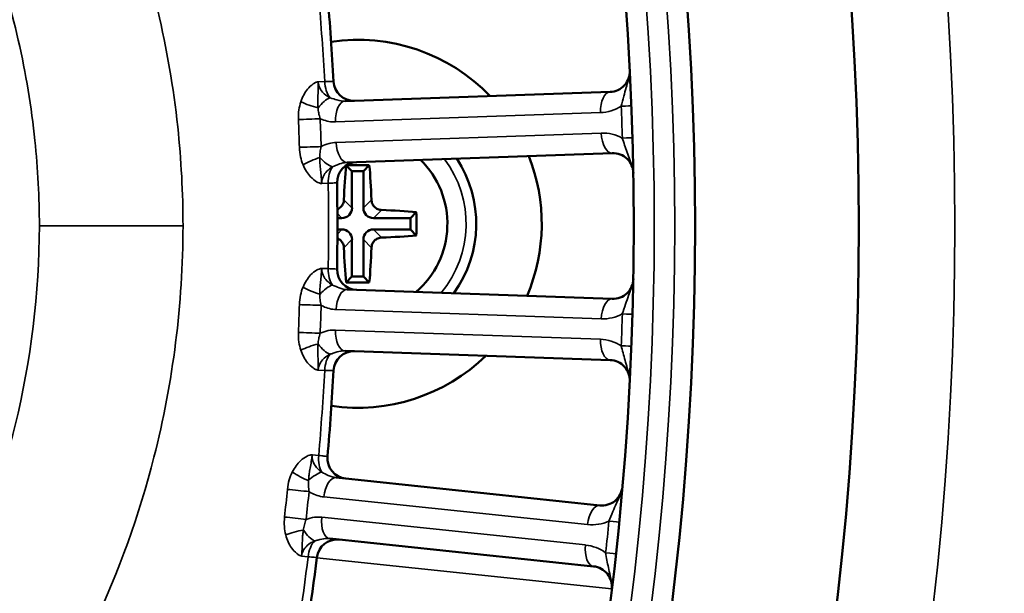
# Model space of a CAD drawing. Header units: inches. Extents: x 0 to 93.5, y 0 to 66.1.
# Tile 42 of 256: x 35.8 to 37.7, y 36.5 to 37.6. Entities that reach past the tile are written whole.
import ezdxf

# ---------------------------------------------------------------- set-up
doc = ezdxf.new("R2010")
doc.units = ezdxf.units.IN
doc.header["$LTSCALE"] = 4
doc.header["$MEASUREMENT"] = 0
for name, color, linetype, lineweight in [('Dimension (ANSI)', 7, 'Continuous', 25), ('Visible (ANSI)', 7, 'Continuous', 50), ('Visible Narrow (ANSI)', 7, 'Continuous', 35)]:
    doc.layers.add(name, color=color, linetype=linetype, lineweight=lineweight)
doc.styles.add('Note Text (ANSI)', font='arial.ttf')
doc.dimstyles.new('Default (ANSI)', dxfattribs={"dimscale": 4, "dimtxt": 0.24, "dimasz": 0.098425, "dimexe": 0.125, "dimexo": 0.0625, "dimgap": 0.031496, "dimtad": 0, "dimtih": 1, "dimtoh": 1, "dimrnd": 1e-08, "dimzin": 4, "dimdsep": 46, "dimtxsty": 'Note Text (ANSI)', "dimcen": 0.09, "dimdle": 0.393701, "dimclrd": 256, "dimclre": 256, "dimclrt": 256, "dimadec": 0, "dimazin": 1, "dimtfac": 0.5, "dimtofl": 0, "dimtmove": 0, "dimatfit": 3, "dimfxl": 1, "dimtolj": 1, "dimtzin": 4, "dimlwd": -1, "dimlwe": -1, "dimarcsym": 0})

# ---------------------------------------------------------------- blocks, each defined once
blk = doc.blocks.new('*D15')
at = {"layer": 'Defpoints', "color": 0, "transparency": 16777216}
for p in [(20.917, 37.0205), (41.4682, 37.0205), (41.4682, 20.4817)]:
    blk.add_point(p, dxfattribs=at)
at = {"layer": 'Dimension (ANSI)', "transparency": 16777216}
for p, q in [((20.917, 36.7705), (20.917, 19.9817)), ((41.4682, 36.7705), (41.4682, 19.9817)), ((21.3107, 20.4817), (41.0745, 20.4817))]:
    blk.add_line(p, q, dxfattribs=at)
for points in [[(21.3107, 20.5473), (21.3107, 20.4161), (20.917, 20.4817)], [(41.0745, 20.5473), (41.0745, 20.4161), (41.4682, 20.4817)]]:
    blk.add_solid(points, dxfattribs=at)
at = {"layer": 'Dimension (ANSI)', "transparency": 16777216, "insert": (29.5611, 21.588), "char_height": 0.96, "attachment_point": 1, "style": 'Note Text (ANSI)'}
blk.add_mtext('\\A1;20.55', dxfattribs=at)

msp = doc.modelspace()

# ---------------------------------------------------------------- linework, layer by layer
at = {"layer": 'Visible (ANSI)'}
for p, q in [((36.8949, 37.4756), (36.3845, 37.4578)), ((36.3886, 37.3397), (36.899, 37.3576)), ((36.387, 37.334), (36.3979, 37.3231)), ((36.4312, 37.3345), (36.4199, 37.3231)), ((36.3979, 37.3231), (36.3979, 37.2521)), ((36.4199, 37.3231), (36.3979, 37.3231)), ((36.4199, 37.2521), (36.4199, 37.3231)), ((36.5218, 37.2439), (36.5104, 37.2326)), ((36.3784, 37.2326), (36.3697, 37.2326)), ((36.5104, 37.2326), (36.4393, 37.2326)), ((36.5104, 37.2106), (36.5104, 37.2326)), ((36.3698, 37.2106), (36.3784, 37.2106)), ((36.4393, 37.2106), (36.5104, 37.2106)), ((36.5218, 37.1993), (36.5104, 37.2106)), ((36.3979, 37.1912), (36.3979, 37.1201)), ((36.4199, 37.1201), (36.4199, 37.1912)), ((36.3866, 37.1087), (36.3979, 37.1201)), ((36.3979, 37.1201), (36.4199, 37.1201)), ((36.4312, 37.1087), (36.4199, 37.1201)), ((36.899, 37.0772), (36.3886, 37.095)), ((36.3845, 36.977), (36.8949, 36.9592)), ((36.8753, 36.6795), (36.3674, 36.7329)), ((36.355, 36.6154), (36.863, 36.562))]:
    msp.add_line(p, q, dxfattribs=at)
for radius in [8.189, 6.1811, 5.8661, 5.748]:
    msp.add_circle((31.1926, 37.2174), radius, dxfattribs=at)
for centre, radius, start, end in [((31.1926, 37.2174), 5.1772, 3.0811, 4.9189), ((36.4089, 37.2216), 0.3543, 43.9535, 98.325), ((36.8935, 37.5149), 0.0394, 272, 2.9879), ((36.4016, 37.4978), 0.0394, 183.0811, 272), ((36.4089, 37.2216), 0.3543, 336.9599, 21.5844), ((36.9004, 37.3182), 0.0394, 1.0121, 92), ((36.4085, 37.301), 0.0394, 92, 180.9189), ((36.4089, 37.2216), 0.1727, 310.5533, 45.453), ((36.4089, 37.2216), 0.2283, 324.1444, 33.3409), ((31.1926, 37.2174), 5.1772, 359.0811, 0.9189), ((36.4085, 37.1337), 0.0394, 179.0811, 268), ((36.9004, 37.1165), 0.0394, 268, 358.9879), ((36.4016, 36.937), 0.0394, 88, 176.9189), ((36.4089, 37.2216), 0.3543, 261.7678, 314.1832), ((36.8935, 36.9198), 0.0394, 357.0121, 88), ((31.1926, 37.2174), 5.1772, 355.0811, 356.9189), ((36.3899, 36.7701), 0.0394, 175.0811, 264), ((36.8794, 36.7186), 0.0394, 264, 354.9879), ((36.3693, 36.5743), 0.0394, 84, 172.9189), ((31.1926, 37.2174), 5.1772, 347.0811, 352.9189), ((36.8589, 36.5229), 0.0394, 353.0121, 84)]:
    msp.add_arc(centre, radius, start, end, dxfattribs=at)
for centre, major_axis, ratio, start_param, end_param in [((36.409, 37.2216), (0, -0.1969), 0.139173, 4.106579, 4.476393), ((36.4089, 37.3103), (-0.1753, 0), 0.139173, 4.584604, 4.833327), ((36.4088, 37.2216), (0, 0.1969), 0.139173, 4.948385, 5.32314), ((36.3781, 37.2524), (0.0142, -0.0142), 0.980815, 5.507472, 7.058898), ((36.4397, 37.2524), (-0.0142, -0.0142), 0.980815, 5.507472, 7.058898), ((36.4089, 37.2215), (-0.1969, 0), 0.139173, 4.101638, 4.476393), ((36.4976, 37.2216), (0, 0.1753), 0.139173, 4.584604, 4.840174), ((36.3781, 37.1908), (0.0142, 0.0142), 0.980815, 5.507472, 7.058898), ((36.4397, 37.1908), (-0.0142, 0.0142), 0.980815, 5.507472, 7.058898), ((36.4089, 37.2217), (0.1969, 0), 0.139173, 4.948385, 5.32314), ((36.409, 37.2216), (0, -0.1969), 0.139173, 4.948385, 5.32314), ((36.4088, 37.2216), (0, 0.1969), 0.139173, 4.101638, 4.476393), ((36.4089, 37.1329), (0.1753, 0), 0.139173, 4.584604, 4.840174)]:
    msp.add_ellipse(centre, major_axis=major_axis, ratio=ratio, start_param=start_param, end_param=end_param, dxfattribs=at)
for points, knots in [([(36.3824, 37.2676), (36.3823, 37.2653), (36.3817, 37.2628), (36.3797, 37.258), (36.3782, 37.2558), (36.3764, 37.2541), (36.3747, 37.2523), (36.3725, 37.2508), (36.3699, 37.2497), (36.3698, 37.2497), (36.3697, 37.2496)], [-0.0372591, -0.0372591, -0.0372591, -0.0372591, -0.01882443, -0.01882443, 0, 0, 0, 0.01882443, 0.01882443, 0.01992376, 0.01992376, 0.01992376, 0.01992376]), ([(36.4549, 37.2481), (36.4526, 37.2482), (36.45, 37.2488), (36.4453, 37.2508), (36.4431, 37.2523), (36.4414, 37.2541), (36.4396, 37.2558), (36.4381, 37.258), (36.436, 37.2628), (36.4355, 37.2653), (36.4354, 37.2676)], [-0.0372591, -0.0372591, -0.0372591, -0.0372591, -0.01882443, -0.01882443, 0, 0, 0, 0.01882443, 0.01882443, 0.0372591, 0.0372591, 0.0372591, 0.0372591]), ([(36.3697, 37.1936), (36.3698, 37.1935), (36.37, 37.1935), (36.3725, 37.1924), (36.3747, 37.1909), (36.3764, 37.1891), (36.3782, 37.1874), (36.3797, 37.1852), (36.3817, 37.1805), (36.3823, 37.1779), (36.3824, 37.1756)], [-0.01980484, -0.01980484, -0.01980484, -0.01980484, -0.01882443, -0.01882443, 0, 0, 0, 0.01882443, 0.01882443, 0.0372591, 0.0372591, 0.0372591, 0.0372591]), ([(36.4354, 37.1756), (36.4355, 37.1779), (36.436, 37.1805), (36.4381, 37.1852), (36.4396, 37.1874), (36.4414, 37.1891), (36.4431, 37.1909), (36.4453, 37.1924), (36.45, 37.1945), (36.4526, 37.195), (36.4549, 37.1951)], [-0.0372591, -0.0372591, -0.0372591, -0.0372591, -0.01882443, -0.01882443, 0, 0, 0, 0.01882443, 0.01882443, 0.0372591, 0.0372591, 0.0372591, 0.0372591])]:
    msp.add_open_spline(points, degree=3, knots=knots, dxfattribs=at)
at = {"layer": 'Visible Narrow (ANSI)'}
for p, q in [((36.3327, 37.4949), (36.3453, 37.4954)), ((36.3662, 37.4177), (36.8766, 37.4356)), ((36.8779, 37.3962), (36.3675, 37.3784)), ((36.3522, 37.2995), (36.3396, 37.2991)), ((36.3979, 37.2521), (36.3824, 37.2676)), ((36.4354, 37.2676), (36.4199, 37.2521)), ((36.3697, 37.2413), (36.3784, 37.2326)), ((36.4393, 37.2326), (36.4549, 37.2481)), ((35.7959, 37.2174), (36.0725, 37.2174)), ((36.3784, 37.2106), (36.3697, 37.2019)), ((36.4549, 37.1951), (36.4393, 37.2106)), ((36.3824, 37.1756), (36.3979, 37.1912)), ((36.4199, 37.1912), (36.4354, 37.1756)), ((36.3396, 37.1357), (36.3522, 37.1353)), ((36.3675, 37.0564), (36.8779, 37.0385)), ((36.8766, 36.9992), (36.3662, 37.017)), ((36.3453, 36.9394), (36.3327, 36.9398)), ((36.3213, 36.7769), (36.3339, 36.7756)), ((36.3437, 36.6958), (36.8516, 36.6424)), ((36.8475, 36.6032), (36.3396, 36.6566)), ((36.3134, 36.5806), (36.3008, 36.5819)), ((36.3302, 36.5784), (36.898, 36.5188))]:
    msp.add_line(p, q, dxfattribs=at)
for radius in [6.3662, 5.8268, 5.7874]:
    msp.add_circle((31.1926, 37.2174), radius, dxfattribs=at)
for centre, radius, start, end in [((31.1926, 37.2174), 5.1602, 3.0882, 4.9118), ((36.8738, 37.5143), 0.0787, 272, 302.6458), ((31.2123, 37.2181), 5.7087, 1.6921, 2.3079), ((36.8807, 37.3175), 0.0787, 61.3542, 92), ((36.4089, 37.2216), 0.2087, 320.4352, 36.6943), ((31.1926, 37.2174), 5.1602, 359.0882, 0.9118), ((36.8807, 37.1172), 0.0787, 268, 298.6458), ((31.2123, 37.2167), 5.7087, 357.6921, 358.3079), ((36.8738, 36.9205), 0.0787, 57.3542, 88), ((31.1926, 37.2174), 5.1602, 355.0882, 356.9118), ((36.8599, 36.7207), 0.0787, 264, 294.6458), ((31.2122, 37.2153), 5.7087, 353.6921, 354.3079), ((36.8393, 36.5249), 0.0787, 53.3542, 84), ((31.1926, 37.2174), 5.1602, 347.0882, 352.9118)]:
    msp.add_arc(centre, radius, start, end, dxfattribs=at)
for centre, major_axis, ratio, start_param, end_param in [((36.3677, 37.4966), (-0.0014, 0.0393), 0.5698, 1.581619, 2.512357), ((36.8962, 37.4363), (-0.0014, 0.0393), 0.5, 0, 1.570796), ((36.3216, 37.4577), (0.0374, -0.0124), 0.23794, 4.157155, 5.087893), ((36.3436, 37.432), (0.0227, 0.0322), 0.417627, 0.561295, 1.465687), ((36.3858, 37.4184), (-0.0014, 0.0393), 0.5, 0, 1.570796), ((36.8966, 37.4473), (0.0393, 0.0016), 0.003103, 5.235979, 6.283185), ((36.3169, 37.4232), (-0.0393, -0.0015), 0.001641, 0.971686, 2.094393), ((29.2323, 37.1489), (0.2848, -8.1562), 0.866025, 1.567514, 1.574079), ((29.2434, 37.1493), (-0.2861, 8.1917), 0.866025, 4.709107, 4.715671), ((36.8976, 37.3969), (0.0014, -0.0393), 0.5, 4.712389, 6.283185), ((36.3872, 37.3791), (0.0014, -0.0393), 0.5, 4.712389, 6.283185), ((36.8988, 37.3859), (0.0394, 0.0012), 0.003103, 0, 1.047206), ((36.3188, 37.3695), (0.0393, 0.0013), 0.001641, 1.0472, 2.169907), ((36.3259, 37.3355), (-0.0364, -0.0149), 0.23794, 4.336885, 5.267623), ((36.346, 37.3626), (-0.0249, 0.0305), 0.417627, 1.675906, 2.580298), ((36.3746, 37.2999), (-0.0014, 0.0393), 0.5698, 0.629236, 1.559974), ((36.3746, 37.1349), (0.0014, 0.0393), 0.5698, 1.581619, 2.512357), ((36.3259, 37.0993), (0.0364, -0.0149), 0.23794, 4.157155, 5.087893), ((36.346, 37.0722), (0.0249, 0.0305), 0.417627, 0.561295, 1.465687), ((36.3872, 37.0557), (0.0014, 0.0393), 0.5, 0, 1.570796), ((36.8976, 37.0379), (0.0014, 0.0393), 0.5, 0, 1.570796), ((29.2323, 37.2858), (-0.2848, -8.1562), 0.866025, 1.567514, 1.574079), ((36.3188, 37.0653), (-0.0393, 0.0013), 0.001641, 0.971686, 2.094393), ((29.2434, 37.2854), (0.2861, 8.1917), 0.866025, 4.709107, 4.715671), ((36.8988, 37.0488), (0.0394, -0.0012), 0.003103, 5.235979, 6.283185), ((36.3169, 37.0115), (0.0393, -0.0015), 0.001641, 1.0472, 2.169907), ((36.3858, 37.0163), (-0.0014, -0.0393), 0.5, 4.712389, 6.283185), ((36.8962, 36.9985), (-0.0014, -0.0393), 0.5, 4.712389, 6.283185), ((36.3216, 36.9771), (-0.0374, -0.0124), 0.23794, 4.336885, 5.267623), ((36.3436, 37.0027), (-0.0227, 0.0322), 0.417627, 1.675906, 2.580298), ((36.8966, 36.9875), (0.0393, -0.0016), 0.003103, 0, 1.047206), ((36.3677, 36.9382), (0.0014, 0.0393), 0.5698, 0.629236, 1.559974), ((36.3562, 36.7736), (0.0041, 0.0392), 0.5698, 1.581619, 2.512357), ((36.3052, 36.7415), (0.0353, -0.0174), 0.23794, 4.157155, 5.087893), ((36.3233, 36.7131), (0.027, 0.0287), 0.417627, 0.561295, 1.465687), ((36.3633, 36.6937), (0.0041, 0.0392), 0.5, 0, 1.570796), ((29.2418, 37.4224), (-0.8531, -8.1165), 0.866025, 1.567514, 1.574079), ((36.2957, 36.7081), (-0.0392, 0.004), 0.001641, 0.971686, 2.094393), ((29.2529, 37.4213), (0.8568, 8.1517), 0.866025, 4.709107, 4.715671), ((36.8712, 36.6403), (0.0041, 0.0392), 0.5, 0, 1.570796), ((36.2901, 36.6546), (0.0391, -0.0042), 0.001641, 1.0472, 2.169907), ((36.3592, 36.6546), (-0.0041, -0.0392), 0.5, 4.712389, 6.283185), ((36.2924, 36.6199), (-0.0381, -0.0097), 0.23794, 4.336885, 5.267623), ((36.3161, 36.6439), (-0.0204, 0.0337), 0.417627, 1.675906, 2.580298), ((36.8731, 36.6512), (0.0392, -0.0039), 0.003103, 5.235979, 6.283185), ((36.3357, 36.5779), (-0.0041, -0.0392), 0.5698, 3.770828, 4.701566), ((36.8671, 36.6012), (-0.0041, -0.0392), 0.5, 4.712389, 6.283185), ((36.8667, 36.5902), (0.0391, -0.0043), 0.003103, 0, 1.047206)]:
    msp.add_ellipse(centre, major_axis=major_axis, ratio=ratio, start_param=start_param, end_param=end_param, dxfattribs=at)
for points, knots in [([(36.0725, 37.2174), (36.0725, 37.2808), (36.0691, 37.3446), (36.0463, 37.5588), (36.0107, 37.7079), (35.9047, 37.9921), (35.8318, 38.1301), (35.709, 38.3054), (35.6716, 38.3535), (35.557, 38.4866), (35.4733, 38.567), (35.2935, 38.7101), (35.1974, 38.7728), (34.9865, 38.8848), (34.8688, 38.9327), (34.6586, 38.9943), (34.5677, 39.0137), (34.4071, 39.0357), (34.3377, 39.0414), (34.1976, 39.0448), (34.1271, 39.0426), (33.9489, 39.0268), (33.8413, 39.0078), (33.6949, 38.9684), (33.6537, 38.9558), (33.5212, 38.9101), (33.4308, 38.8708), (33.2565, 38.7777), (33.1726, 38.7239), (33.054, 38.6334), (33.0157, 38.6017), (32.9011, 38.4986), (32.8284, 38.421), (32.684, 38.237), (32.6155, 38.1279), (32.4994, 37.8904), (32.4523, 37.7586), (32.4038, 37.548), (32.3914, 37.4718), (32.377, 37.3264), (32.3741, 37.2564), (32.3765, 37.1164), (32.3818, 37.0463), (32.4097, 36.8384), (32.4441, 36.703), (32.5261, 36.4881), (32.5646, 36.4062), (32.634, 36.2829), (32.6613, 36.239), (32.7579, 36.0972), (32.8357, 36.0043), (32.9866, 35.8563), (33.0564, 35.7974), (33.2211, 35.678), (33.3191, 35.6199), (33.5232, 35.5229), (33.6292, 35.484), (33.9112, 35.4082), (34.094, 35.3867), (34.3372, 35.3936), (34.3994, 35.3985), (34.5878, 35.4228), (34.7142, 35.4525), (34.9587, 35.5376), (35.0769, 35.5931), (35.3347, 35.7489), (35.4726, 35.8607), (35.6398, 36.0424), (35.6847, 36.0973), (35.7923, 36.2454), (35.851, 36.3441), (35.949, 36.552), (35.9882, 36.6611), (36.0534, 36.9167), (36.0725, 37.0677), (36.0725, 37.2174)], [-26.926309, -26.926309, -26.926309, -26.926309, -26.494089, -26.494089, -25.467775, -25.467775, -24.407084, -24.407084, -23.982799, -23.982799, -23.171449, -23.171449, -22.360095, -22.360095, -21.454886, -21.454886, -20.789083, -20.789083, -20.283515, -20.283515, -19.777948, -19.777948, -19.000151, -19.000151, -18.69136, -18.69136, -17.993567, -17.993567, -17.29577, -17.29577, -16.946334, -16.946334, -16.212096, -16.212096, -15.333866, -15.333866, -14.391156, -14.391156, -13.868952, -13.868952, -13.394822, -13.394822, -12.920687, -12.920687, -11.971416, -11.971416, -11.357277, -11.357277, -11.001267, -11.001267, -10.167251, -10.167251, -9.529769, -9.529769, -8.728739, -8.728739, -7.927704, -7.927704, -6.625344, -6.625344, -6.174824, -6.174824, -5.247745, -5.247745, -4.320661, -4.320661, -3.087366, -3.087366, -2.592823, -2.592823, -1.806376, -1.806376, -1.019924, -1.019924, 0, 0, 0, 0]), ([(35.7959, 37.2174), (35.7959, 37.0884), (35.78, 36.9584), (35.7255, 36.7374), (35.6926, 36.6428), (35.6101, 36.4617), (35.5605, 36.3754), (35.4691, 36.245), (35.4309, 36.1965), (35.2881, 36.0352), (35.1695, 35.9348), (34.9457, 35.7929), (34.8426, 35.7416), (34.6281, 35.6615), (34.5166, 35.6327), (34.3497, 35.6075), (34.2944, 35.6019), (34.0779, 35.5912), (33.9143, 35.607), (33.6606, 35.6701), (33.565, 35.7033), (33.3804, 35.7872), (33.2915, 35.8381), (33.142, 35.9432), (33.0785, 35.9953), (32.941, 36.1269), (32.87, 36.2097), (32.7818, 36.3367), (32.7569, 36.376), (32.6934, 36.4866), (32.6582, 36.5602), (32.5831, 36.7535), (32.5516, 36.8756), (32.526, 37.0631), (32.5212, 37.1263), (32.519, 37.2526), (32.5216, 37.3157), (32.5348, 37.4469), (32.5462, 37.5155), (32.5906, 37.7053), (32.6337, 37.824), (32.74, 38.0373), (32.8026, 38.1351), (32.9344, 38.2995), (33.0007, 38.3685), (33.1049, 38.4599), (33.1398, 38.488), (33.2475, 38.5678), (33.3236, 38.615), (33.4815, 38.6961), (33.5632, 38.7299), (33.6826, 38.7687), (33.7197, 38.7794), (33.8514, 38.8121), (33.9479, 38.8273), (34.1073, 38.8381), (34.1702, 38.8388), (34.2948, 38.833), (34.3565, 38.8267), (34.4988, 38.804), (34.579, 38.785), (34.7639, 38.7263), (34.8669, 38.6817), (35.0504, 38.579), (35.1336, 38.5221), (35.2886, 38.3934), (35.3602, 38.3217), (35.4579, 38.2039), (35.4898, 38.1615), (35.594, 38.0074), (35.6553, 37.887), (35.7444, 37.6404), (35.774, 37.5116), (35.7931, 37.3269), (35.7959, 37.272), (35.7959, 37.2174)], [0, 0, 0, 0, 1.019924, 1.019924, 1.806376, 1.806376, 2.592823, 2.592823, 3.087366, 3.087366, 4.320661, 4.320661, 5.247745, 5.247745, 6.174824, 6.174824, 6.625344, 6.625344, 7.927704, 7.927704, 8.728739, 8.728739, 9.529769, 9.529769, 10.167251, 10.167251, 11.001267, 11.001267, 11.357277, 11.357277, 11.971416, 11.971416, 12.920687, 12.920687, 13.394822, 13.394822, 13.868952, 13.868952, 14.391156, 14.391156, 15.333866, 15.333866, 16.212096, 16.212096, 16.946334, 16.946334, 17.29577, 17.29577, 17.993567, 17.993567, 18.69136, 18.69136, 19.000151, 19.000151, 19.777948, 19.777948, 20.283515, 20.283515, 20.789083, 20.789083, 21.454886, 21.454886, 22.360095, 22.360095, 23.171449, 23.171449, 23.982799, 23.982799, 24.407084, 24.407084, 25.467775, 25.467775, 26.494089, 26.494089, 26.926309, 26.926309, 26.926309, 26.926309]), ([(36.9328, 37.517), (36.9328, 37.5165), (36.9329, 37.5162), (36.9329, 37.5159), (36.9329, 37.5159), (36.9329, 37.5153), (36.9329, 37.5151), (36.9329, 37.514), (36.9328, 37.5135), (36.9328, 37.5115), (36.9327, 37.5106), (36.9324, 37.5086), (36.9323, 37.5076), (36.9315, 37.5033), (36.9309, 37.5009), (36.9288, 37.4931), (36.9273, 37.4885), (36.9243, 37.4783), (36.9227, 37.4726), (36.9195, 37.4606), (36.9178, 37.4541), (36.9163, 37.448)], [-0.0000114, -0.0000114, -0.0000114, -0.0000114, 0.0000415, 0.0000415, 0.0000945, 0.0000945, 0.0003984, 0.0003984, 0.0015428, 0.0015428, 0.0053228, 0.0053228, 0.010657, 0.010657, 0.0315035, 0.0315035, 0.0812568, 0.0812568, 0.1459688, 0.1459688, 0.2230816, 0.2230816, 0.2230816, 0.2230816]), ([(36.3327, 37.4949), (36.3327, 37.4949), (36.3327, 37.4949), (36.3327, 37.4949), (36.3327, 37.4949), (36.3327, 37.4949), (36.3327, 37.4949), (36.3327, 37.4949), (36.3327, 37.4949), (36.3326, 37.4949), (36.3325, 37.4949), (36.3322, 37.4949), (36.332, 37.4948), (36.3313, 37.4947), (36.3307, 37.4945), (36.3294, 37.4941), (36.3286, 37.4938), (36.3262, 37.4927), (36.3247, 37.4918), (36.3192, 37.4882), (36.3156, 37.4847), (36.3124, 37.4808), (36.3096, 37.4774), (36.3071, 37.4736), (36.3027, 37.4654), (36.3009, 37.4611), (36.2994, 37.4566)], [-0.148382, -0.148382, -0.148382, -0.148382, -0.1483603, -0.1483603, -0.1483387, -0.1483387, -0.1482955, -0.1482955, -0.1481357, -0.1481357, -0.1475775, -0.1475775, -0.1455442, -0.1455442, -0.14047, -0.14047, -0.132558, -0.132558, -0.116734, -0.116734, -0.074191, -0.074191, -0.074191, -0.0370955, -0.0370955, 0, 0, 0, 0]), ([(36.3326, 37.4449), (36.3323, 37.4478), (36.3322, 37.4508), (36.332, 37.457), (36.3321, 37.46), (36.3321, 37.4633), (36.3322, 37.467), (36.3324, 37.4709), (36.3327, 37.4774), (36.3327, 37.4793), (36.3328, 37.4828), (36.3329, 37.4841), (36.3329, 37.4867), (36.3329, 37.4878), (36.3328, 37.4902), (36.3328, 37.4909), (36.3328, 37.4925), (36.3328, 37.4928), (36.3328, 37.4936), (36.3328, 37.4938), (36.3327, 37.4942), (36.3327, 37.4943), (36.3327, 37.4944), (36.3327, 37.4945), (36.3327, 37.4947), (36.3327, 37.4947), (36.3327, 37.4949)], [0, 0, 0, 0, 0.0370955, 0.0370955, 0.074191, 0.074191, 0.074191, 0.116734, 0.116734, 0.132558, 0.132558, 0.14047, 0.14047, 0.1455442, 0.1455442, 0.1475775, 0.1475775, 0.1481357, 0.1481357, 0.1482955, 0.1482955, 0.1483387, 0.1483387, 0.1483603, 0.1483603, 0.148382, 0.148382, 0.148382, 0.148382]), ([(36.3557, 37.4643), (36.3501, 37.4671), (36.345, 37.4708), (36.3383, 37.4785), (36.336, 37.4822), (36.3335, 37.4888), (36.3329, 37.4916), (36.3327, 37.4945), (36.3327, 37.4946), (36.3327, 37.4948), (36.3327, 37.4949)], [-0.3753555, -0.3753555, -0.3753555, -0.3753555, -0.2930902, -0.2930902, -0.2307392, -0.2307392, -0.1876777, -0.1876777, -0.1876777, -0.1853531, -0.1853531, -0.1853531, -0.1853531]), ([(36.3623, 37.4957), (36.3623, 37.4957), (36.3609, 37.4956), (36.3564, 37.4956), (36.354, 37.4955), (36.3494, 37.4954), (36.3474, 37.4954), (36.3453, 37.4954)], [0, 0, 0, 0, 0.0913692, 0.0913692, 0.1533031, 0.1533031, 0.1920117, 0.1920117, 0.1920117, 0.1920117]), ([(36.2994, 37.4566), (36.2977, 37.4516), (36.2965, 37.4462), (36.2948, 37.4348), (36.2945, 37.4285), (36.2948, 37.4224)], [-0.08937438, -0.08937438, -0.08937438, -0.08937438, -0.04730953, -0.04730953, 0, 0, 0, 0]), ([(36.3845, 37.4578), (36.3796, 37.4576), (36.3744, 37.4584), (36.3649, 37.4611), (36.3607, 37.4626), (36.3557, 37.4643)], [-0.1296633, -0.1296633, -0.1296633, -0.1296633, -0.0532649, -0.0532649, 0, 0, 0, 0]), ([(36.3366, 37.4239), (36.3355, 37.4275), (36.3345, 37.4312), (36.3332, 37.4382), (36.3328, 37.4416), (36.3326, 37.4449)], [0, 0, 0, 0, 0.04730953, 0.04730953, 0.08937438, 0.08937438, 0.08937438, 0.08937438]), ([(36.3366, 37.4239), (36.3379, 37.4234), (36.3391, 37.4228), (36.3486, 37.4191), (36.3575, 37.4174), (36.3662, 37.4177)], [0.04155794, 0.04155794, 0.04155794, 0.04155794, 0.05326495, 0.05326495, 0.12966332, 0.12966332, 0.12966332, 0.12966332]), ([(36.3675, 37.3784), (36.3629, 37.3782), (36.3582, 37.3775), (36.3484, 37.3749), (36.3433, 37.3728), (36.3385, 37.3702)], [0, 0, 0, 0, 0.04082498, 0.04082498, 0.08802318, 0.08802318, 0.08802318, 0.08802318]), ([(36.9184, 37.3866), (36.9199, 37.3822), (36.9214, 37.3776), (36.9245, 37.3684), (36.9261, 37.3638), (36.9278, 37.3591), (36.9295, 37.3544), (36.9312, 37.3497), (36.934, 37.3422), (36.9349, 37.3398), (36.9367, 37.3348), (36.9375, 37.3325), (36.9385, 37.3282), (36.9387, 37.3273), (36.9391, 37.3253), (36.9393, 37.3244), (36.9395, 37.3224), (36.9396, 37.322), (36.9397, 37.3208), (36.9397, 37.3206), (36.9397, 37.3201), (36.9397, 37.32), (36.9397, 37.3198), (36.9397, 37.3194), (36.9397, 37.3189)], [0, 0, 0, 0, 0.0566386, 0.0566386, 0.1115465, 0.1115465, 0.1115465, 0.1664545, 0.1664545, 0.1915781, 0.1915781, 0.2124246, 0.2124246, 0.2177588, 0.2177588, 0.2215388, 0.2215388, 0.2226832, 0.2226832, 0.2229871, 0.2229871, 0.2230401, 0.2230401, 0.223093, 0.223093, 0.223093, 0.223093]), ([(36.2966, 37.3688), (36.2968, 37.3626), (36.2976, 37.3564), (36.3, 37.3451), (36.3016, 37.3399), (36.3037, 37.335)], [-0.08937438, -0.08937438, -0.08937438, -0.08937438, -0.04206682, -0.04206682, 0, 0, 0, 0]), ([(36.3359, 37.349), (36.3359, 37.3523), (36.3361, 37.3557), (36.3369, 37.3628), (36.3376, 37.3665), (36.3385, 37.3702)], [0, 0, 0, 0, 0.04206682, 0.04206682, 0.08937438, 0.08937438, 0.08937438, 0.08937438]), ([(36.3037, 37.335), (36.3055, 37.3306), (36.3076, 37.3264), (36.3125, 37.3186), (36.3152, 37.315), (36.3183, 37.3118), (36.3217, 37.3081), (36.3256, 37.3049), (36.3313, 37.3016), (36.3329, 37.3008), (36.3354, 37.2999), (36.3362, 37.2997), (36.3376, 37.2993), (36.3381, 37.2992), (36.3389, 37.2991), (36.3391, 37.2991), (36.3394, 37.2991), (36.3394, 37.2991), (36.3395, 37.2991), (36.3395, 37.2991), (36.3395, 37.2991), (36.3395, 37.2991), (36.3395, 37.2991), (36.3395, 37.2991), (36.3395, 37.2991), (36.3396, 37.2991), (36.3396, 37.2991)], [-0.1483747, -0.1483747, -0.1483747, -0.1483747, -0.1112792, -0.1112792, -0.0741838, -0.0741838, -0.0741838, -0.0316407, -0.0316407, -0.0158168, -0.0158168, -0.0079048, -0.0079048, -0.0028305, -0.0028305, -0.0007972, -0.0007972, -0.0002391, -0.0002391, -0.0000793, -0.0000793, -0.000036, -0.000036, -0.0000144, -0.0000144, 0.0000072, 0.0000072, 0.0000072, 0.0000072]), ([(36.3396, 37.2991), (36.3395, 37.2993), (36.3395, 37.2993), (36.3395, 37.2995), (36.3395, 37.2996), (36.3395, 37.2997), (36.3395, 37.2998), (36.3395, 37.3002), (36.3395, 37.3004), (36.3395, 37.3012), (36.3395, 37.3015), (36.3394, 37.3031), (36.3394, 37.3038), (36.3392, 37.3061), (36.3391, 37.3072), (36.3389, 37.3099), (36.3388, 37.3111), (36.3385, 37.3146), (36.3383, 37.3165), (36.3376, 37.323), (36.3371, 37.3269), (36.3368, 37.3306), (36.3365, 37.3338), (36.3362, 37.3369), (36.3359, 37.343), (36.3359, 37.346), (36.3359, 37.349)], [-0.0000072, -0.0000072, -0.0000072, -0.0000072, 0.0000144, 0.0000144, 0.000036, 0.000036, 0.0000793, 0.0000793, 0.0002391, 0.0002391, 0.0007972, 0.0007972, 0.0028305, 0.0028305, 0.0079048, 0.0079048, 0.0158168, 0.0158168, 0.0316407, 0.0316407, 0.0741838, 0.0741838, 0.0741838, 0.1112792, 0.1112792, 0.1483747, 0.1483747, 0.1483747, 0.1483747]), ([(36.3603, 37.3312), (36.3625, 37.3321), (36.3645, 37.333), (36.3716, 37.336), (36.3761, 37.3377), (36.3833, 37.3393), (36.386, 37.3396), (36.3886, 37.3397)], [-0.129604, -0.129604, -0.129604, -0.129604, -0.1061449, -0.1061449, -0.040825, -0.040825, 0, 0, 0, 0]), ([(36.3396, 37.2991), (36.3395, 37.3018), (36.3398, 37.3045), (36.3405, 37.3071), (36.3411, 37.3093), (36.3419, 37.3114), (36.3445, 37.3168), (36.3467, 37.3198), (36.3525, 37.3259), (36.3562, 37.3288), (36.3603, 37.3312)], [-1.5053458, -1.5053458, -1.5053458, -1.5053458, -1.4645285, -1.4645285, -1.4645285, -1.4310637, -1.4310637, -1.3775201, -1.3775201, -1.3153434, -1.3153434, -1.3153434, -1.3153434]), ([(36.3522, 37.2995), (36.3554, 37.2997), (36.3583, 37.2998), (36.3647, 37.3002), (36.3673, 37.3003), (36.3689, 37.3004), (36.3691, 37.3004), (36.3691, 37.3004)], [0, 0, 0, 0, 0.060011, 0.060011, 0.1560285, 0.1560285, 0.1920117, 0.1920117, 0.1920117, 0.1920117]), ([(36.3396, 37.1357), (36.3396, 37.1357), (36.3395, 37.1357), (36.3395, 37.1357), (36.3395, 37.1357), (36.3395, 37.1357), (36.3395, 37.1357), (36.3395, 37.1357), (36.3395, 37.1357), (36.3394, 37.1357), (36.3394, 37.1357), (36.3391, 37.1357), (36.3389, 37.1357), (36.3381, 37.1356), (36.3376, 37.1354), (36.3362, 37.1351), (36.3354, 37.1348), (36.3329, 37.1339), (36.3313, 37.1331), (36.3256, 37.1299), (36.3217, 37.1267), (36.3183, 37.123), (36.3152, 37.1198), (36.3125, 37.1162), (36.3076, 37.1084), (36.3055, 37.1042), (36.3037, 37.0998)], [-0.148382, -0.148382, -0.148382, -0.148382, -0.1483603, -0.1483603, -0.1483387, -0.1483387, -0.1482955, -0.1482955, -0.1481357, -0.1481357, -0.1475775, -0.1475775, -0.1455442, -0.1455442, -0.14047, -0.14047, -0.132558, -0.132558, -0.116734, -0.116734, -0.074191, -0.074191, -0.074191, -0.0370955, -0.0370955, 0, 0, 0, 0]), ([(36.3359, 37.0858), (36.3359, 37.0887), (36.3359, 37.0917), (36.3362, 37.0979), (36.3365, 37.1009), (36.3368, 37.1042), (36.3371, 37.1079), (36.3376, 37.1117), (36.3383, 37.1182), (36.3385, 37.1201), (36.3388, 37.1236), (36.3389, 37.1249), (36.3391, 37.1275), (36.3392, 37.1286), (36.3394, 37.131), (36.3394, 37.1316), (36.3395, 37.1332), (36.3395, 37.1336), (36.3395, 37.1344), (36.3395, 37.1346), (36.3395, 37.1349), (36.3395, 37.135), (36.3395, 37.1352), (36.3395, 37.1353), (36.3395, 37.1354), (36.3395, 37.1354), (36.3396, 37.1357)], [0, 0, 0, 0, 0.0370955, 0.0370955, 0.074191, 0.074191, 0.074191, 0.116734, 0.116734, 0.132558, 0.132558, 0.14047, 0.14047, 0.1455442, 0.1455442, 0.1475775, 0.1475775, 0.1481357, 0.1481357, 0.1482955, 0.1482955, 0.1483387, 0.1483387, 0.1483603, 0.1483603, 0.148382, 0.148382, 0.148382, 0.148382]), ([(36.3603, 37.1036), (36.3562, 37.1059), (36.3525, 37.1088), (36.3467, 37.1149), (36.3445, 37.118), (36.3419, 37.1234), (36.3411, 37.1255), (36.3405, 37.1277), (36.3398, 37.1303), (36.3395, 37.133), (36.3396, 37.1357)], [-0.2983698, -0.2983698, -0.2983698, -0.2983698, -0.2361932, -0.2361932, -0.1826496, -0.1826496, -0.1491849, -0.1491849, -0.1491849, -0.1083674, -0.1083674, -0.1083674, -0.1083674]), ([(36.3691, 37.1344), (36.3691, 37.1344), (36.3677, 37.1344), (36.3632, 37.1347), (36.3609, 37.1348), (36.3562, 37.135), (36.3543, 37.1352), (36.3522, 37.1353)], [0, 0, 0, 0, 0.0913687, 0.0913687, 0.1533029, 0.1533029, 0.1920117, 0.1920117, 0.1920117, 0.1920117]), ([(36.9397, 37.1159), (36.9397, 37.1153), (36.9397, 37.115), (36.9397, 37.1148), (36.9397, 37.1147), (36.9397, 37.1142), (36.9397, 37.1139), (36.9396, 37.1128), (36.9395, 37.1123), (36.9393, 37.1104), (36.9391, 37.1095), (36.9387, 37.1075), (36.9385, 37.1065), (36.9375, 37.1023), (36.9367, 37.0999), (36.934, 37.0923), (36.9323, 37.0879), (36.9285, 37.0778), (36.9265, 37.0723), (36.9225, 37.0606), (36.9204, 37.0542), (36.9184, 37.0481)], [-0.0000114, -0.0000114, -0.0000114, -0.0000114, 0.0000415, 0.0000415, 0.0000945, 0.0000945, 0.0003984, 0.0003984, 0.0015428, 0.0015428, 0.0053228, 0.0053228, 0.010657, 0.010657, 0.0315035, 0.0315035, 0.0812568, 0.0812568, 0.1459688, 0.1459688, 0.2230816, 0.2230816, 0.2230816, 0.2230816]), ([(36.3037, 37.0998), (36.3016, 37.0949), (36.3, 37.0896), (36.2976, 37.0783), (36.2968, 37.0721), (36.2966, 37.0659)], [-0.08937438, -0.08937438, -0.08937438, -0.08937438, -0.04730953, -0.04730953, 0, 0, 0, 0]), ([(36.3886, 37.095), (36.3837, 37.0952), (36.3785, 37.0963), (36.3693, 37.0997), (36.3653, 37.1015), (36.3603, 37.1036)], [-0.1296633, -0.1296633, -0.1296633, -0.1296633, -0.0532649, -0.0532649, 0, 0, 0, 0]), ([(36.3385, 37.0646), (36.3376, 37.0682), (36.3369, 37.072), (36.3361, 37.0791), (36.3359, 37.0825), (36.3359, 37.0858)], [0, 0, 0, 0, 0.04730953, 0.04730953, 0.08937438, 0.08937438, 0.08937438, 0.08937438]), ([(36.3385, 37.0646), (36.3397, 37.0639), (36.3409, 37.0633), (36.3501, 37.0589), (36.3589, 37.0567), (36.3675, 37.0564)], [0.04155794, 0.04155794, 0.04155794, 0.04155794, 0.05326494, 0.05326494, 0.12966332, 0.12966332, 0.12966332, 0.12966332]), ([(36.2948, 37.0124), (36.2945, 37.0062), (36.2948, 37), (36.2965, 36.9885), (36.2977, 36.9832), (36.2994, 36.9781)], [-0.08937438, -0.08937438, -0.08937438, -0.08937438, -0.04206682, -0.04206682, 0, 0, 0, 0]), ([(36.3326, 36.9899), (36.3328, 36.9932), (36.3332, 36.9965), (36.3345, 37.0036), (36.3355, 37.0073), (36.3366, 37.0108)], [0, 0, 0, 0, 0.04206682, 0.04206682, 0.08937438, 0.08937438, 0.08937438, 0.08937438]), ([(36.3662, 37.017), (36.3615, 37.0172), (36.3568, 37.0168), (36.3468, 37.0149), (36.3416, 37.0132), (36.3366, 37.0108)], [0, 0, 0, 0, 0.04082498, 0.04082498, 0.08802318, 0.08802318, 0.08802318, 0.08802318]), ([(36.2994, 36.9781), (36.3009, 36.9737), (36.3027, 36.9693), (36.3071, 36.9612), (36.3096, 36.9574), (36.3124, 36.954), (36.3156, 36.9501), (36.3192, 36.9466), (36.3247, 36.943), (36.3262, 36.9421), (36.3286, 36.941), (36.3294, 36.9407), (36.3307, 36.9402), (36.3313, 36.9401), (36.332, 36.9399), (36.3322, 36.9399), (36.3325, 36.9398), (36.3326, 36.9398), (36.3327, 36.9398), (36.3327, 36.9398), (36.3327, 36.9398), (36.3327, 36.9398), (36.3327, 36.9398), (36.3327, 36.9398), (36.3327, 36.9398), (36.3327, 36.9398), (36.3327, 36.9398)], [-0.1483747, -0.1483747, -0.1483747, -0.1483747, -0.1112792, -0.1112792, -0.0741838, -0.0741838, -0.0741838, -0.0316407, -0.0316407, -0.0158168, -0.0158168, -0.0079048, -0.0079048, -0.0028305, -0.0028305, -0.0007972, -0.0007972, -0.0002391, -0.0002391, -0.0000793, -0.0000793, -0.000036, -0.000036, -0.0000144, -0.0000144, 0.0000072, 0.0000072, 0.0000072, 0.0000072]), ([(36.3327, 36.9398), (36.3327, 36.9401), (36.3327, 36.9401), (36.3327, 36.9403), (36.3327, 36.9403), (36.3327, 36.9405), (36.3327, 36.9406), (36.3328, 36.941), (36.3328, 36.9411), (36.3328, 36.9419), (36.3328, 36.9423), (36.3328, 36.9439), (36.3328, 36.9446), (36.3329, 36.9469), (36.3329, 36.948), (36.3329, 36.9506), (36.3328, 36.9519), (36.3327, 36.9554), (36.3327, 36.9574), (36.3324, 36.9639), (36.3322, 36.9677), (36.3321, 36.9715), (36.3321, 36.9747), (36.332, 36.9778), (36.3322, 36.9839), (36.3323, 36.987), (36.3326, 36.9899)], [-0.0000072, -0.0000072, -0.0000072, -0.0000072, 0.0000144, 0.0000144, 0.000036, 0.000036, 0.0000793, 0.0000793, 0.0002391, 0.0002391, 0.0007972, 0.0007972, 0.0028305, 0.0028305, 0.0079048, 0.0079048, 0.0158168, 0.0158168, 0.0316407, 0.0316407, 0.0741838, 0.0741838, 0.0741838, 0.1112792, 0.1112792, 0.1483747, 0.1483747, 0.1483747, 0.1483747]), ([(36.3557, 36.9704), (36.3579, 36.9712), (36.3599, 36.9719), (36.3672, 36.9744), (36.3718, 36.9758), (36.3791, 36.9769), (36.3818, 36.9771), (36.3845, 36.977)], [-0.129604, -0.129604, -0.129604, -0.129604, -0.1061449, -0.1061449, -0.040825, -0.040825, 0, 0, 0, 0]), ([(36.9163, 36.9868), (36.9174, 36.9823), (36.9186, 36.9776), (36.9211, 36.9682), (36.9223, 36.9635), (36.9237, 36.9587), (36.9251, 36.9539), (36.9265, 36.9491), (36.9288, 36.9414), (36.9295, 36.9389), (36.9309, 36.9339), (36.9315, 36.9315), (36.9323, 36.9272), (36.9324, 36.9262), (36.9327, 36.9241), (36.9328, 36.9233), (36.9328, 36.9213), (36.9329, 36.9208), (36.9329, 36.9197), (36.9329, 36.9194), (36.9329, 36.9189), (36.9329, 36.9188), (36.9329, 36.9186), (36.9328, 36.9183), (36.9328, 36.9178)], [0, 0, 0, 0, 0.0566386, 0.0566386, 0.1115465, 0.1115465, 0.1115465, 0.1664545, 0.1664545, 0.1915781, 0.1915781, 0.2124246, 0.2124246, 0.2177588, 0.2177588, 0.2215388, 0.2215388, 0.2226832, 0.2226832, 0.2229871, 0.2229871, 0.2230401, 0.2230401, 0.223093, 0.223093, 0.223093, 0.223093]), ([(36.3327, 36.9398), (36.3327, 36.94), (36.3327, 36.9401), (36.3327, 36.9403), (36.3329, 36.9431), (36.3335, 36.9459), (36.336, 36.9526), (36.3383, 36.9563), (36.345, 36.9639), (36.3501, 36.9677), (36.3557, 36.9704)], [-1.5053463, -1.5053463, -1.5053463, -1.5053463, -1.5030222, -1.5030222, -1.5030222, -1.4599607, -1.4599607, -1.3976093, -1.3976093, -1.3153439, -1.3153439, -1.3153439, -1.3153439]), ([(36.3453, 36.9394), (36.3486, 36.9393), (36.3515, 36.9393), (36.3579, 36.9392), (36.3605, 36.9391), (36.3621, 36.9391), (36.3623, 36.9391), (36.3623, 36.9391)], [0, 0, 0, 0, 0.060011, 0.060011, 0.1560285, 0.1560285, 0.1920117, 0.1920117, 0.1920117, 0.1920117]), ([(36.3213, 36.7769), (36.3213, 36.7769), (36.3213, 36.7769), (36.3213, 36.7769), (36.3213, 36.7769), (36.3213, 36.7769), (36.3213, 36.7769), (36.3213, 36.7769), (36.3213, 36.7769), (36.3212, 36.7769), (36.3211, 36.7769), (36.3208, 36.7769), (36.3206, 36.7769), (36.3199, 36.7768), (36.3193, 36.7768), (36.3179, 36.7765), (36.3171, 36.7763), (36.3146, 36.7756), (36.3129, 36.7749), (36.307, 36.772), (36.3029, 36.7691), (36.2992, 36.7657), (36.2959, 36.7627), (36.293, 36.7593), (36.2875, 36.7518), (36.2851, 36.7478), (36.283, 36.7436)], [-0.148382, -0.148382, -0.148382, -0.148382, -0.1483603, -0.1483603, -0.1483387, -0.1483387, -0.1482955, -0.1482955, -0.1481357, -0.1481357, -0.1475775, -0.1475775, -0.1455442, -0.1455442, -0.14047, -0.14047, -0.132558, -0.132558, -0.116734, -0.116734, -0.074191, -0.074191, -0.074191, -0.0370955, -0.0370955, 0, 0, 0, 0]), ([(36.3142, 36.7273), (36.3144, 36.7303), (36.3146, 36.7333), (36.3154, 36.7393), (36.3158, 36.7424), (36.3164, 36.7456), (36.317, 36.7493), (36.3177, 36.7531), (36.3188, 36.7595), (36.3192, 36.7614), (36.3197, 36.7649), (36.3199, 36.7661), (36.3203, 36.7687), (36.3205, 36.7698), (36.3208, 36.7721), (36.3209, 36.7728), (36.3211, 36.7744), (36.3211, 36.7748), (36.3212, 36.7756), (36.3212, 36.7757), (36.3212, 36.7761), (36.3213, 36.7762), (36.3213, 36.7764), (36.3213, 36.7764), (36.3213, 36.7766), (36.3213, 36.7766), (36.3213, 36.7769)], [0, 0, 0, 0, 0.0370955, 0.0370955, 0.074191, 0.074191, 0.074191, 0.116734, 0.116734, 0.132558, 0.132558, 0.14047, 0.14047, 0.1455442, 0.1455442, 0.1475775, 0.1475775, 0.1481357, 0.1481357, 0.1482955, 0.1482955, 0.1483387, 0.1483387, 0.1483603, 0.1483603, 0.148382, 0.148382, 0.148382, 0.148382]), ([(36.3398, 36.7434), (36.3346, 36.7469), (36.3301, 36.7513), (36.3245, 36.7598), (36.3228, 36.7638), (36.3213, 36.7707), (36.3211, 36.7736), (36.3213, 36.7764), (36.3213, 36.7766), (36.3213, 36.7767), (36.3213, 36.7769)], [-0.3753878, -0.3753878, -0.3753878, -0.3753878, -0.2931205, -0.2931205, -0.2307552, -0.2307552, -0.1876939, -0.1876939, -0.1876939, -0.1853854, -0.1853854, -0.1853854, -0.1853854]), ([(36.3507, 36.7735), (36.3507, 36.7735), (36.3493, 36.7736), (36.3449, 36.7742), (36.3425, 36.7745), (36.3379, 36.7751), (36.336, 36.7753), (36.3339, 36.7756)], [0, 0, 0, 0, 0.0913692, 0.0913692, 0.1533031, 0.1533031, 0.1920117, 0.1920117, 0.1920117, 0.1920117]), ([(36.283, 36.7436), (36.2807, 36.7388), (36.2787, 36.7337), (36.2754, 36.7226), (36.2743, 36.7164), (36.2736, 36.7103)], [-0.08937438, -0.08937438, -0.08937438, -0.08937438, -0.04730953, -0.04730953, 0, 0, 0, 0]), ([(36.3153, 36.706), (36.3147, 36.7097), (36.3143, 36.7135), (36.3139, 36.7206), (36.314, 36.724), (36.3142, 36.7273)], [0, 0, 0, 0, 0.04730953, 0.04730953, 0.08937438, 0.08937438, 0.08937438, 0.08937438]), ([(36.3674, 36.7329), (36.3625, 36.7334), (36.3575, 36.7349), (36.3484, 36.7389), (36.3446, 36.7409), (36.3398, 36.7434)], [-0.1296633, -0.1296633, -0.1296633, -0.1296633, -0.0532649, -0.0532649, 0, 0, 0, 0]), ([(36.9187, 36.7152), (36.9186, 36.7147), (36.9186, 36.7144), (36.9185, 36.7141), (36.9185, 36.7141), (36.9185, 36.7135), (36.9184, 36.7133), (36.9183, 36.7122), (36.9182, 36.7117), (36.9178, 36.7098), (36.9176, 36.7089), (36.9171, 36.7069), (36.9168, 36.706), (36.9154, 36.7018), (36.9145, 36.6995), (36.9113, 36.6921), (36.9093, 36.6878), (36.9048, 36.678), (36.9025, 36.6727), (36.8976, 36.6612), (36.895, 36.655), (36.8927, 36.6491)], [-0.0000114, -0.0000114, -0.0000114, -0.0000114, 0.0000415, 0.0000415, 0.0000945, 0.0000945, 0.0003984, 0.0003984, 0.0015428, 0.0015428, 0.0053228, 0.0053228, 0.010657, 0.010657, 0.0315035, 0.0315035, 0.0812568, 0.0812568, 0.1459688, 0.1459688, 0.2230816, 0.2230816, 0.2230816, 0.2230816]), ([(36.3153, 36.706), (36.3164, 36.7053), (36.3176, 36.7046), (36.3265, 36.6995), (36.3351, 36.6967), (36.3437, 36.6958)], [0.04155794, 0.04155794, 0.04155794, 0.04155794, 0.05326495, 0.05326495, 0.12966332, 0.12966332, 0.12966332, 0.12966332]), ([(36.268, 36.657), (36.2674, 36.6509), (36.2673, 36.6446), (36.2681, 36.6331), (36.269, 36.6277), (36.2703, 36.6225)], [-0.08937438, -0.08937438, -0.08937438, -0.08937438, -0.04206671, -0.04206671, 0, 0, 0, 0]), ([(36.3042, 36.6319), (36.3046, 36.6352), (36.3053, 36.6385), (36.3071, 36.6454), (36.3083, 36.649), (36.3097, 36.6525)], [0, 0, 0, 0, 0.04206671, 0.04206671, 0.08937438, 0.08937438, 0.08937438, 0.08937438]), ([(36.3396, 36.6566), (36.335, 36.6571), (36.3303, 36.6571), (36.3202, 36.6558), (36.3148, 36.6545), (36.3097, 36.6525)], [0, 0, 0, 0, 0.04076947, 0.04076947, 0.0880251, 0.0880251, 0.0880251, 0.0880251]), ([(36.3008, 36.5819), (36.3009, 36.5822), (36.3009, 36.5822), (36.3009, 36.5824), (36.3009, 36.5824), (36.3009, 36.5826), (36.3009, 36.5827), (36.301, 36.5831), (36.301, 36.5833), (36.3011, 36.584), (36.3011, 36.5844), (36.3012, 36.586), (36.3013, 36.5867), (36.3015, 36.589), (36.3016, 36.5901), (36.3017, 36.5927), (36.3018, 36.594), (36.302, 36.5975), (36.302, 36.5994), (36.3022, 36.606), (36.3023, 36.6098), (36.3025, 36.6135), (36.3026, 36.6168), (36.3028, 36.6199), (36.3034, 36.626), (36.3037, 36.629), (36.3042, 36.6319)], [-0.0000072, -0.0000072, -0.0000072, -0.0000072, 0.0000144, 0.0000144, 0.000036, 0.000036, 0.0000793, 0.0000793, 0.0002391, 0.0002391, 0.0007972, 0.0007972, 0.0028305, 0.0028305, 0.0079048, 0.0079048, 0.0158167, 0.0158167, 0.0316407, 0.0316407, 0.0741838, 0.0741838, 0.0741838, 0.1112792, 0.1112792, 0.1483747, 0.1483747, 0.1483747, 0.1483747]), ([(36.2703, 36.6225), (36.2715, 36.6179), (36.273, 36.6135), (36.2767, 36.605), (36.279, 36.6011), (36.2815, 36.5975), (36.2844, 36.5934), (36.2878, 36.5897), (36.293, 36.5856), (36.2945, 36.5846), (36.2968, 36.5834), (36.2976, 36.583), (36.2989, 36.5825), (36.2994, 36.5823), (36.3001, 36.5821), (36.3004, 36.582), (36.3006, 36.582), (36.3007, 36.582), (36.3008, 36.582), (36.3008, 36.582), (36.3008, 36.5819), (36.3008, 36.5819), (36.3008, 36.5819), (36.3008, 36.5819), (36.3008, 36.5819), (36.3008, 36.5819), (36.3008, 36.5819)], [-0.1483747, -0.1483747, -0.1483747, -0.1483747, -0.1112792, -0.1112792, -0.0741838, -0.0741838, -0.0741838, -0.0316407, -0.0316407, -0.0158167, -0.0158167, -0.0079048, -0.0079048, -0.0028305, -0.0028305, -0.0007972, -0.0007972, -0.0002391, -0.0002391, -0.0000793, -0.0000793, -0.000036, -0.000036, -0.0000144, -0.0000144, 0.0000072, 0.0000072, 0.0000072, 0.0000072]), ([(36.3259, 36.6109), (36.3282, 36.6115), (36.3302, 36.6121), (36.3377, 36.6141), (36.3424, 36.6151), (36.3497, 36.6157), (36.3524, 36.6157), (36.355, 36.6154)], [-0.1296054, -0.1296054, -0.1296054, -0.1296054, -0.1060006, -0.1060006, -0.0407695, -0.0407695, 0, 0, 0, 0]), ([(36.3008, 36.5819), (36.3015, 36.5874), (36.3037, 36.5926), (36.31, 36.6008), (36.3135, 36.604), (36.3202, 36.6083), (36.323, 36.6097), (36.3259, 36.6109)], [-1.5053439, -1.5053439, -1.5053439, -1.5053439, -1.4223004, -1.4223004, -1.3564796, -1.3564796, -1.3153415, -1.3153415, -1.3153415, -1.3153415]), ([(36.3134, 36.5806), (36.3183, 36.5802), (36.3224, 36.5798), (36.3273, 36.5794), (36.3287, 36.5793), (36.33, 36.5792), (36.3303, 36.5792), (36.3303, 36.5792)], [0, 0, 0, 0, 0.0914063, 0.0914063, 0.1533174, 0.1533174, 0.1920119, 0.1920119, 0.1920119, 0.1920119]), ([(36.8863, 36.5881), (36.8871, 36.5835), (36.8879, 36.5787), (36.8897, 36.5692), (36.8907, 36.5644), (36.8917, 36.5596), (36.8927, 36.5547), (36.8938, 36.5498), (36.8955, 36.542), (36.8961, 36.5394), (36.8971, 36.5343), (36.8976, 36.5319), (36.898, 36.5275), (36.8981, 36.5265), (36.8982, 36.5245), (36.8983, 36.5236), (36.8982, 36.5216), (36.8982, 36.5211), (36.8981, 36.52), (36.8981, 36.5197), (36.8981, 36.5192), (36.898, 36.5191), (36.898, 36.5189), (36.898, 36.5186), (36.8979, 36.5181)], [0, 0, 0, 0, 0.0566386, 0.0566386, 0.1115465, 0.1115465, 0.1115465, 0.1664545, 0.1664545, 0.1915781, 0.1915781, 0.2124246, 0.2124246, 0.2177588, 0.2177588, 0.2215388, 0.2215388, 0.2226832, 0.2226832, 0.2229871, 0.2229871, 0.2230401, 0.2230401, 0.223093, 0.223093, 0.223093, 0.223093])]:
    msp.add_open_spline(points, degree=3, knots=knots, dxfattribs=at)

# ---------------------------------------------------------------- dimensions: what is measured, and where the dimension line sits
at = {"layer": 'Dimension (ANSI)'}
dim = msp.add_linear_dim(base=(41.4682, 20.4817), p1=(20.917, 37.0205), p2=(41.4682, 37.0205), angle=180, dimstyle='Default (ANSI)', override={"dimgap": 0.031496, "dimtad": 1, "dimtih": 0, "dimtoh": 0, "dimdec": 2, "dimtol": 0, "dimlim": 0, "dimtp": 0, "dimtm": 0, "dimtdec": 2, "dimatfit": 1}, dxfattribs=at)
dim.commit()
dim.dimension.update_dxf_attribs({"geometry": '*D15', "text_midpoint": (31.1926, 20.4817), "dimtype": 160})

doc.saveas('drawing.dxf')
